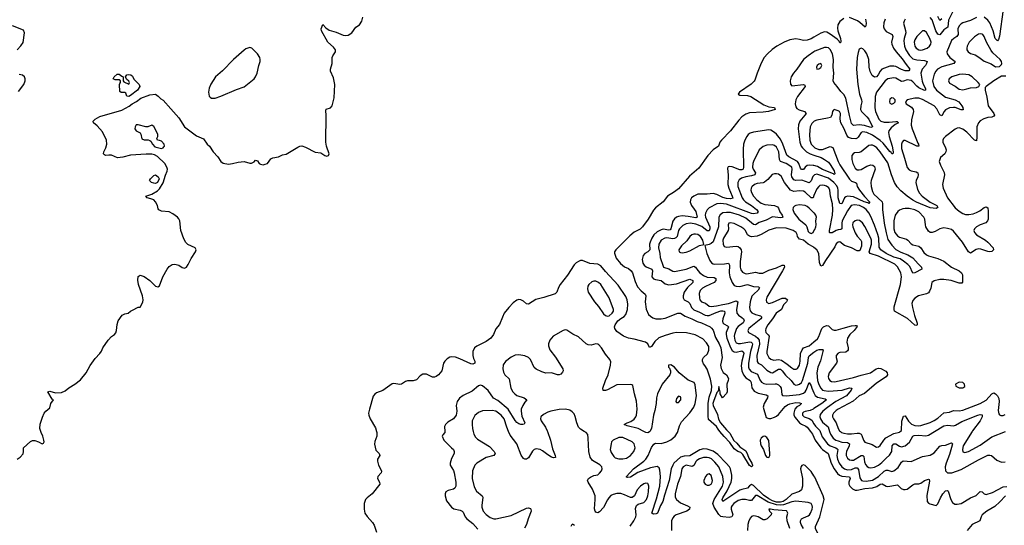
# Model space of a CAD drawing. Header units: inches. Extents: x 1603819 to 1745079, y 385938 to 533966.
# Tile 93 of 256: x 1621736 to 1631980, y 439022 to 444285. Entities that reach past the tile are written whole.
import ezdxf

# ---------------------------------------------------------------- set-up
doc = ezdxf.new("R2010")
doc.units = ezdxf.units.IN
doc.header["$MEASUREMENT"] = 0
for name, color, linetype in [('B6423', 7, 'Continuous'), ('B6424', 7, 'Continuous'), ('B6433', 7, 'Continuous'), ('B6434', 7, 'Continuous')]:
    doc.layers.add(name, color=color, linetype=linetype)

msp = doc.modelspace()

# ---------------------------------------------------------------- linework, layer by layer
at = {"layer": 'B6423', "color": 5}
for points, elevation in [([(1621710, 439712), (1621742, 439730), (1621773, 439767), (1621777, 439790), (1621775, 439830), (1621850, 439896), (1621870, 439906), (1621895, 439905), (1621933, 439893), (1621970, 439871), (1621982, 439878), (1621989, 439891), (1621986, 439910), (1621976, 439950), (1621958, 439990), (1621955, 440000)], 280), ([(1625450, 440000), (1625453, 439990), (1625453, 439950), (1625430, 439895), (1625426, 439866), (1625443, 439803), (1625475, 439770), (1625482, 439750), (1625458, 439710), (1625459, 439690), (1625470, 439650), (1625499, 439590), (1625499, 439581), (1625497, 439570), (1625463, 439530), (1625460, 439510), (1625479, 439470), (1625482, 439450), (1625404, 439350), (1625351, 439309), (1625335, 439290), (1625321, 439250), (1625320, 439190), (1625328, 439150), (1625350, 439113), (1625408, 439050), (1625424, 439024), (1625449, 438950)], 280), ([(1626158, 440000), (1626158, 439990), (1626137, 439963), (1626133, 439950), (1626149, 439909), (1626230, 439830), (1626248, 439810), (1626258, 439790), (1626256, 439770), (1626230, 439719), (1626213, 439670), (1626216, 439650), (1626250, 439593), (1626258, 439570), (1626272, 439470), (1626272, 439430), (1626263, 439410), (1626250, 439398), (1626195, 439385), (1626168, 439372), (1626161, 439350), (1626162, 439330), (1626178, 439278), (1626228, 439210), (1626253, 439193), (1626319, 439179), (1626339, 439170), (1626350, 439158), (1626371, 439111), (1626389, 439090), (1626450, 439043), (1626503, 438983)], 320), ([(1626454, 440000), (1626462, 439970), (1626480, 439940), (1626500, 439920), (1626624, 439843), (1626674, 439790), (1626682, 439770), (1626670, 439750), (1626590, 439727), (1626492, 439668), (1626470, 439647), (1626446, 439590), (1626442, 439510), (1626463, 439423), (1626490, 439379), (1626547, 439330), (1626554, 439314), (1626544, 439230), (1626544, 439210), (1626559, 439170), (1626590, 439135), (1626630, 439105), (1626670, 439091), (1626690, 439091), (1626850, 439125), (1627010, 439202), (1627030, 439205), (1627050, 439196), (1627055, 439190), (1627056, 439170), (1627025, 439090), (1627008, 439030), (1626989, 438991)], 340), ([(1627226, 440000), (1627258, 439910), (1627279, 439819), (1627308, 439750), (1627310, 439729), (1627290, 439726), (1627270, 439732), (1627230, 439755), (1627177, 439797), (1627150, 439811), (1627110, 439819), (1627090, 439812), (1627070, 439794), (1627030, 439726), (1627010, 439710), (1626990, 439711), (1626979, 439719), (1626952, 439752), (1626910, 439870), (1626839, 439959), (1626821, 440000)], 340), ([(1628086, 439014), (1628127, 439070), (1628145, 439110), (1628149, 439130), (1628144, 439196), (1628153, 439227), (1628170, 439243), (1628230, 439259), (1628256, 439290), (1628271, 439330), (1628278, 439370), (1628282, 439430), (1628275, 439450), (1628270, 439456), (1628250, 439460), (1628230, 439454), (1628194, 439430), (1628161, 439390), (1628132, 439328), (1628110, 439312), (1628090, 439312), (1628030, 439340), (1627990, 439354), (1627950, 439354), (1627910, 439344), (1627888, 439332), (1627866, 439310), (1627850, 439288), (1627811, 439209), (1627770, 439162), (1627750, 439151), (1627730, 439158), (1627722, 439170), (1627715, 439195), (1627724, 439290), (1627722, 439330), (1627697, 439397), (1627650, 439470), (1627645, 439490), (1627654, 439510), (1627676, 439524), (1627710, 439542), (1627751, 439549), (1627770, 439564), (1627789, 439590), (1627797, 439610), (1627793, 439630), (1627772, 439652), (1627696, 439696), (1627671, 439731), (1627657, 439790), (1627651, 439931), (1627646, 439966), (1627630, 439990), (1627610, 440000)], 340), ([(1630000, 439538), (1629970, 439582), (1629910, 439644), (1629890, 439652), (1629875, 439645), (1629866, 439634), (1629860, 439610), (1629880, 439510), (1629880, 439430), (1629870, 439390), (1629850, 439375), (1629770, 439346), (1629711, 439290), (1629679, 439270), (1629650, 439262), (1629610, 439264), (1629570, 439277), (1629530, 439297), (1629475, 439335), (1629370, 439436), (1629350, 439446), (1629330, 439435), (1629310, 439410), (1629250, 439396), (1629230, 439387), (1629050, 439270), (1629044, 439290), (1629050, 439310), (1629098, 439382), (1629137, 439470), (1629144, 439510), (1629145, 439545), (1629133, 439610), (1629122, 439630), (1629087, 439670), (1628998, 439758), (1628950, 439794), (1628890, 439816), (1628850, 439817), (1628811, 439809), (1628710, 439746), (1628650, 439743), (1628610, 439730), (1628543, 439670), (1628530, 439649), (1628515, 439610), (1628494, 439490), (1628444, 439336), (1628429, 439270), (1628402, 439230), (1628371, 439149), (1628357, 439143), (1628330, 439140), (1628312, 439150), (1628363, 439297), (1628397, 439430), (1628404, 439530), (1628397, 439597), (1628390, 439622), (1628370, 439635), (1628299, 439621), (1628168, 439572), (1628090, 439524), (1628060, 439520), (1628050, 439524), (1628048, 439530), (1628123, 439610), (1628230, 439689), (1628250, 439710), (1628275, 439750), (1628310, 439831), (1628334, 439866), (1628350, 439877), (1628410, 439875), (1628470, 439892), (1628510, 439911), (1628556, 439950), (1628581, 439990), (1628584, 440000)], 320), ([(1628292, 440000), (1628290, 439996), (1628270, 439986), (1628250, 439990), (1628230, 440000)], 320), ([(1629106, 440000), (1629123, 439983), (1629165, 439905), (1629198, 439878), (1629230, 439840), (1629290, 439796), (1629310, 439760), (1629323, 439723), (1629354, 439670), (1629360, 439650), (1629359, 439641), (1629350, 439632), (1629330, 439646), (1629259, 439759), (1629239, 439779), (1629207, 439790), (1629170, 439818), (1629125, 439885), (1629066, 439946), (1629022, 440000)], 280), ([(1629963, 440000), (1629986, 439970), (1630000, 439939)], 320), ([(1629890, 438990), (1629867, 439030), (1629860, 439050), (1629860, 439070), (1629871, 439090), (1629890, 439102), (1629939, 439121), (1629952, 439130), (1629965, 439150), (1629981, 439190), (1629983, 439210), (1629981, 439230), (1629971, 439251), (1629941, 439261), (1629810, 439273), (1629770, 439266), (1629684, 439236), (1629650, 439231), (1629610, 439234), (1629525, 439265), (1629410, 439334), (1629390, 439334), (1629350, 439280), (1629330, 439280), (1629288, 439292), (1629250, 439292), (1629210, 439279), (1629167, 439250), (1629149, 439230), (1629140, 439210), (1629139, 439190), (1629154, 439130), (1629146, 439110), (1629116, 439104), (1629050, 439109), (1629030, 439115), (1629010, 439134), (1628960, 439210), (1628946, 439250), (1628961, 439290), (1629048, 439430), (1629059, 439470), (1629053, 439530), (1629011, 439630), (1628970, 439681), (1628933, 439713), (1628910, 439724), (1628890, 439729), (1628850, 439729), (1628810, 439716), (1628782, 439698), (1628770, 439686), (1628752, 439648), (1628741, 439639), (1628730, 439635), (1628670, 439647), (1628638, 439630), (1628625, 439610), (1628611, 439530), (1628581, 439450), (1628555, 439350), (1628554, 439314), (1628569, 439290), (1628610, 439255), (1628685, 439225), (1628708, 439210), (1628705, 439190), (1628677, 439170), (1628566, 439130), (1628544, 439116), (1628530, 439101), (1628519, 439070), (1628519, 438970)], 340), ([(1629748, 438990), (1629721, 439070), (1629719, 439110), (1629727, 439150), (1629719, 439170), (1629713, 439173), (1629583, 439183), (1629548, 439192), (1629529, 439191), (1629537, 439170), (1629557, 439150), (1629556, 439130), (1629512, 439090), (1629490, 439080), (1629470, 439081), (1629419, 439110), (1629390, 439119), (1629370, 439120), (1629350, 439114), (1629338, 439102), (1629323, 439070), (1629313, 439030), (1629307, 438970)], 360), ([(1627510, 439021), (1627487, 439033), (1627476, 439024), (1627471, 439009)], 360)]:
    msp.add_lwpolyline(points, dxfattribs=dict(at, elevation=elevation))
for points, elevation in [([(1628010, 439938), (1627970, 439937), (1627910, 439910), (1627895, 439890), (1627889, 439871), (1627881, 439810), (1627890, 439782), (1627917, 439737), (1627930, 439725), (1627970, 439716), (1628010, 439716), (1628050, 439723), (1628090, 439748), (1628126, 439790), (1628138, 439830), (1628130, 439870), (1628110, 439890)], 340), ([(1629490, 439950), (1629470, 439947), (1629450, 439929), (1629441, 439910), (1629444, 439870), (1629451, 439850), (1629476, 439810), (1629496, 439750), (1629510, 439733), (1629530, 439728), (1629540, 439750), (1629542, 439770), (1629530, 439904), (1629510, 439938)], 320), ([(1628910, 439557), (1628890, 439552), (1628870, 439530), (1628854, 439490), (1628853, 439473), (1628869, 439449), (1628890, 439440), (1628910, 439440), (1628930, 439450), (1628941, 439470), (1628944, 439490), (1628930, 439540)], 360)]:
    msp.add_lwpolyline(points, close=True, dxfattribs=dict(at, elevation=elevation))
at = {"layer": 'B6424', "color": 5}
for points, elevation in [([(1621955, 440000), (1621947, 440030), (1621950, 440074), (1621973, 440147), (1621992, 440188), (1622009, 440211), (1622050, 440245), (1622059, 440290), (1622088, 440330), (1622074, 440334), (1622029, 440411), (1622050, 440420), (1622110, 440403), (1622170, 440404), (1622210, 440423), (1622247, 440453), (1622309, 440490), (1622370, 440535), (1622427, 440610), (1622470, 440686), (1622520, 440760), (1622569, 440810), (1622586, 440834), (1622602, 440870), (1622655, 440950), (1622692, 440988), (1622724, 441010), (1622735, 441025), (1622744, 441050), (1622749, 441111), (1622762, 441150), (1622802, 441210), (1622830, 441224), (1622866, 441230), (1622889, 441251), (1622910, 441262), (1622970, 441292), (1622990, 441294), (1623016, 441344), (1623019, 441370), (1623013, 441410), (1622972, 441530), (1622966, 441574), (1622970, 441612), (1622990, 441626), (1623031, 441611), (1623090, 441571), (1623150, 441513), (1623174, 441506), (1623190, 441516), (1623224, 441610), (1623270, 441690), (1623290, 441716), (1623323, 441737), (1623350, 441741), (1623390, 441731), (1623425, 441705), (1623450, 441699), (1623470, 441711), (1623490, 441737), (1623520, 441800), (1623565, 441870), (1623571, 441890), (1623562, 441910), (1623485, 441945), (1623466, 441966), (1623444, 442004), (1623413, 442090), (1623401, 442190), (1623392, 442212), (1623378, 442230), (1623330, 442265), (1623290, 442285), (1623212, 442292), (1623185, 442305), (1623176, 442316), (1623169, 442350), (1623150, 442389), (1623133, 442410), (1623102, 442422), (1623062, 442430), (1623049, 442450), (1623110, 442468), (1623170, 442504), (1623190, 442526), (1623230, 442587), (1623253, 442667), (1623272, 442710), (1623273, 442730), (1623267, 442750), (1623246, 442790), (1623170, 442860), (1623138, 442878), (1623110, 442885), (1623053, 442887), (1622890, 442875), (1622810, 442854), (1622753, 442847), (1622690, 442874), (1622664, 442876), (1622630, 442870), (1622617, 442877), (1622609, 442890), (1622613, 442910), (1622633, 442950), (1622641, 442990), (1622639, 443030), (1622597, 443117), (1622542, 443182), (1622505, 443210), (1622501, 443230), (1622521, 443250), (1622570, 443279), (1622798, 443342), (1622876, 443384), (1622905, 443410), (1622950, 443434), (1622997, 443470), (1623090, 443504), (1623150, 443511), (1623178, 443490), (1623203, 443463), (1623230, 443446), (1623310, 443357), (1623390, 443265), (1623451, 443171), (1623576, 443076), (1623650, 443044), (1623688, 442990), (1623710, 442970), (1623750, 442910), (1623799, 442859), (1623828, 442808), (1623853, 442793), (1623910, 442783), (1623950, 442788), (1624010, 442803), (1624070, 442810), (1624130, 442791), (1624147, 442793), (1624174, 442806), (1624190, 442824), (1624210, 442817), (1624226, 442790), (1624241, 442781), (1624270, 442776), (1624290, 442780), (1624313, 442790), (1624350, 442838), (1624370, 442847), (1624430, 442857), (1624470, 442877), (1624510, 442886), (1624630, 442958), (1624650, 442968), (1624670, 442971), (1624710, 442960), (1624810, 442908), (1624870, 442898), (1624911, 442870), (1624930, 442864), (1624948, 442872), (1624955, 442890), (1624927, 442967), (1624921, 443010), (1624926, 443290), (1624922, 443338), (1624926, 443354), (1624970, 443369), (1624988, 443390), (1625009, 443471), (1625016, 443610), (1625001, 443681), (1624971, 443750), (1624970, 443770), (1624986, 443830), (1624986, 443890), (1624994, 443910), (1625021, 443950), (1625020, 443970), (1625000, 444000), (1624942, 444050), (1624876, 444170), (1624873, 444190), (1624890, 444236), (1624922, 444202), (1624956, 444176), (1625030, 444154), (1625103, 444123), (1625130, 444119), (1625155, 444125), (1625190, 444150), (1625234, 444206), (1625270, 444233), (1625296, 444270), (1625305, 444310)], 280), ([(1621709, 443971), (1621748, 444012), (1621771, 444049), (1621786, 444150), (1621775, 444175), (1621660, 444220)], 320), ([(1630000, 444104), (1629970, 444087), (1629930, 444071), (1629890, 444069), (1629850, 444080), (1629810, 444085), (1629750, 444076), (1629689, 444051), (1629614, 444010), (1629565, 443975), (1629515, 443930), (1629483, 443890), (1629450, 443833), (1629409, 443730), (1629385, 443655), (1629376, 443644), (1629345, 443615), (1629224, 443530), (1629210, 443510), (1629230, 443501), (1629310, 443496), (1629344, 443484), (1629478, 443398), (1629530, 443379), (1629590, 443370), (1629596, 443350), (1629528, 443330), (1629470, 443321), (1629330, 443315), (1629290, 443302), (1629250, 443274), (1629219, 443241), (1629132, 443128), (1629037, 443030), (1629022, 443010), (1629005, 442970), (1628950, 442929), (1628897, 442870), (1628802, 442738), (1628704, 442656), (1628590, 442523), (1628550, 442493), (1628476, 442450), (1628430, 442390), (1628350, 442327), (1628330, 442303), (1628276, 442210), (1628216, 442130), (1628190, 442106), (1628128, 442072), (1628085, 442035), (1627937, 441890), (1627925, 441870), (1627925, 441855), (1627943, 441803), (1627986, 441746), (1628030, 441712), (1628070, 441697), (1628099, 441670), (1628112, 441650), (1628141, 441561), (1628165, 441505), (1628202, 441462), (1628244, 441430), (1628252, 441410), (1628244, 441350), (1628253, 441273), (1628278, 441218), (1628298, 441198), (1628323, 441183), (1628353, 441173), (1628410, 441170), (1628450, 441178), (1628582, 441230), (1628610, 441232), (1628661, 441201), (1628730, 441172), (1628783, 441143), (1628830, 441130), (1628919, 441090), (1628935, 441075), (1628950, 441055), (1628977, 440977), (1629014, 440910), (1629030, 440868), (1629043, 440770), (1629029, 440690), (1629035, 440655), (1629054, 440614), (1629090, 440588), (1629110, 440550), (1629108, 440530), (1629092, 440490), (1629097, 440410), (1629090, 440394), (1629048, 440350), (1629024, 440390), (1629024, 440410), (1629010, 440466), (1629003, 440417), (1628990, 440405), (1628953, 440310), (1628948, 440290), (1628952, 440270), (1628995, 440175), (1629008, 440128), (1629029, 440089), (1629090, 440016), (1629106, 440000)], 280), ([(1630000, 443949), (1629938, 443910), (1629891, 443870), (1629821, 443770), (1629788, 443730), (1629764, 443690), (1629751, 443650), (1629754, 443614), (1629770, 443596), (1629890, 443610), (1629904, 443604), (1629909, 443590), (1629830, 443486), (1629812, 443450), (1629805, 443410), (1629810, 443379), (1629822, 443362), (1629846, 443346), (1629903, 443330), (1629918, 443310), (1629906, 443290), (1629853, 443230), (1629838, 443190), (1629837, 443150), (1629854, 443010), (1629868, 442970), (1629881, 442950), (1629923, 442910), (1629961, 442890), (1630000, 442876)], 320), ([(1621723, 443537), (1621778, 443610), (1621794, 443650), (1621794, 443670), (1621787, 443690), (1621766, 443706), (1621730, 443715)], 320), ([(1630000, 443227), (1629976, 443204), (1629961, 443170), (1629953, 443090), (1629957, 443030), (1629972, 442990), (1630000, 442961)], 340), ([(1630000, 442766), (1629990, 442768), (1629950, 442771), (1629930, 442767), (1629909, 442751), (1629890, 442726), (1629870, 442725), (1629860, 442740), (1629843, 442790), (1629829, 442809), (1629739, 442859), (1629716, 442876), (1629676, 442990), (1629650, 443040), (1629610, 443093), (1629590, 443112), (1629550, 443135), (1629530, 443139), (1629370, 443115), (1629335, 443105), (1629315, 443090), (1629300, 443070), (1629280, 443030), (1629267, 442990), (1629264, 442936), (1629268, 442750), (1629262, 442730), (1629250, 442723), (1629230, 442723), (1629150, 442753), (1629124, 442756), (1629107, 442753), (1629100, 442740), (1629107, 442667), (1629103, 442570), (1629114, 442530), (1629150, 442450), (1629154, 442426), (1629130, 442419), (1629090, 442424), (1629050, 442436), (1628990, 442467), (1628950, 442477), (1628890, 442468), (1628790, 442468), (1628750, 442450), (1628727, 442430), (1628716, 442410), (1628713, 442387), (1628724, 442350), (1628754, 442314), (1628770, 442287), (1628786, 442230), (1628770, 442222), (1628690, 442238), (1628630, 442244), (1628590, 442238), (1628568, 442230), (1628550, 442214), (1628533, 442187), (1628512, 442108), (1628503, 442097), (1628490, 442093), (1628430, 442104), (1628410, 442098), (1628370, 442076), (1628335, 442045), (1628312, 442010), (1628294, 441970), (1628290, 441950), (1628291, 441889), (1628272, 441870), (1628239, 441850), (1628223, 441830), (1628211, 441790), (1628220, 441750), (1628233, 441730), (1628253, 441713), (1628313, 441690), (1628319, 441670), (1628314, 441610), (1628330, 441588), (1628350, 441580), (1628410, 441570), (1628450, 441536), (1628490, 441524), (1628570, 441536), (1628710, 441583), (1628739, 441570), (1628741, 441550), (1628683, 441497), (1628665, 441475), (1628649, 441450), (1628638, 441410), (1628640, 441390), (1628651, 441371), (1628690, 441348), (1628710, 441330), (1628727, 441290), (1628750, 441266), (1628810, 441242), (1628868, 441210), (1628890, 441205), (1628910, 441206), (1628981, 441239), (1629030, 441255), (1629050, 441256), (1629068, 441250), (1629072, 441230), (1629050, 441171), (1629048, 441148), (1629053, 441130), (1629061, 441121), (1629100, 441100), (1629109, 441090), (1629087, 441030), (1629085, 441010), (1629095, 440970), (1629130, 440873), (1629150, 440843), (1629170, 440828), (1629190, 440824), (1629250, 440837), (1629266, 440826), (1629269, 440809), (1629249, 440730), (1629244, 440684), (1629251, 440630), (1629268, 440588), (1629290, 440558), (1629336, 440530), (1629345, 440510), (1629352, 440452), (1629378, 440418), (1629418, 440398), (1629502, 440382), (1629520, 440370), (1629516, 440350), (1629481, 440290), (1629473, 440253), (1629504, 440144), (1629530, 440133), (1629550, 440134), (1629590, 440147), (1629610, 440158), (1629630, 440175), (1629701, 440259), (1629724, 440276), (1629750, 440288), (1629810, 440301), (1629850, 440298), (1629871, 440291), (1629848, 440270), (1629823, 440257), (1629800, 440230), (1629789, 440190), (1629791, 440170), (1629803, 440143), (1629850, 440090), (1629870, 440075), (1629915, 440055), (1629930, 440043), (1629963, 440000)], 320), ([(1630000, 442665), (1629988, 442652), (1629970, 442609), (1629950, 442587), (1629875, 442615), (1629810, 442610), (1629790, 442620), (1629770, 442650), (1629765, 442670), (1629772, 442730), (1629769, 442750), (1629710, 442788), (1629650, 442810), (1629642, 442830), (1629634, 442910), (1629610, 442958), (1629590, 442976), (1629570, 442983), (1629510, 442980), (1629470, 442966), (1629430, 442931), (1629371, 442810), (1629364, 442790), (1629361, 442750), (1629367, 442730), (1629390, 442690), (1629383, 442670), (1629350, 442659), (1629290, 442650), (1629245, 442635), (1629222, 442618), (1629208, 442590), (1629209, 442550), (1629252, 442430), (1629265, 442410), (1629287, 442390), (1629351, 442351), (1629401, 442310), (1629419, 442290), (1629410, 442270), (1629370, 442264), (1629350, 442268), (1629090, 442366), (1629027, 442373), (1628990, 442370), (1628910, 442328), (1628890, 442307), (1628871, 442270), (1628868, 442250), (1628872, 442230), (1628916, 442130), (1628918, 442110), (1628910, 442088), (1628890, 442089), (1628832, 442132), (1628770, 442157), (1628714, 442166), (1628670, 442161), (1628636, 442144), (1628602, 442110), (1628590, 442090), (1628575, 442030), (1628564, 442016), (1628550, 442008), (1628530, 442005), (1628470, 442016), (1628448, 442012), (1628410, 441990), (1628385, 441950), (1628381, 441910), (1628396, 441850), (1628399, 441810), (1628430, 441718), (1628436, 441710), (1628490, 441691), (1628530, 441666), (1628550, 441663), (1628670, 441689), (1628750, 441719), (1628768, 441708), (1628790, 441674), (1628811, 441651), (1628850, 441621), (1628890, 441606), (1628961, 441601), (1628978, 441590), (1628980, 441570), (1628961, 441550), (1628870, 441507), (1628841, 441490), (1628815, 441465), (1628805, 441435), (1628809, 441391), (1628814, 441370), (1628829, 441349), (1628870, 441333), (1628910, 441302), (1628930, 441299), (1628986, 441306), (1629050, 441322), (1629110, 441331), (1629190, 441359), (1629208, 441350), (1629195, 441270), (1629197, 441230), (1629214, 441210), (1629250, 441187), (1629267, 441170), (1629274, 441150), (1629262, 441130), (1629210, 441093), (1629193, 441070), (1629172, 441010), (1629170, 440990), (1629175, 440950), (1629190, 440923), (1629210, 440914), (1629235, 440915), (1629330, 440932), (1629348, 440928), (1629357, 440917), (1629361, 440910), (1629358, 440890), (1629339, 440830), (1629318, 440710), (1629319, 440670), (1629327, 440647), (1629345, 440625), (1629414, 440594), (1629437, 440537), (1629454, 440514), (1629479, 440499), (1629510, 440490), (1629595, 440495), (1629610, 440494), (1629630, 440484), (1629647, 440467), (1629658, 440450), (1629664, 440384), (1629674, 440374), (1629710, 440370), (1629850, 440385), (1629890, 440397), (1629908, 440412), (1629920, 440430), (1629950, 440510), (1629970, 440475), (1629977, 440450), (1630000, 440401)], 340), ([(1630000, 442455), (1629990, 442432), (1629970, 442430), (1629910, 442489), (1629890, 442499), (1629850, 442503), (1629790, 442496), (1629756, 442510), (1629694, 442590), (1629658, 442658), (1629630, 442678), (1629610, 442682), (1629590, 442682), (1629566, 442674), (1629519, 442621), (1629486, 442594), (1629470, 442587), (1629410, 442581), (1629381, 442570), (1629354, 442546), (1629346, 442530), (1629344, 442510), (1629350, 442485), (1629370, 442449), (1629406, 442410), (1629450, 442374), (1629490, 442360), (1629590, 442350), (1629619, 442339), (1629630, 442323), (1629644, 442284), (1629669, 442250), (1629677, 442230), (1629670, 442225), (1629650, 442223), (1629570, 442232), (1629502, 442198), (1629430, 442173), (1629390, 442151), (1629370, 442154), (1629290, 442220), (1629226, 442250), (1629130, 442278), (1629090, 442280), (1629050, 442274), (1629025, 442255), (1629011, 442230), (1629005, 442130), (1628950, 441974), (1628930, 441954), (1628910, 441945), (1628866, 441934), (1628884, 441850), (1628917, 441777), (1628933, 441753), (1628950, 441743), (1628970, 441740), (1629070, 441744), (1629112, 441750), (1629122, 441730), (1629119, 441650), (1629124, 441610), (1629148, 441548), (1629170, 441520), (1629191, 441511), (1629227, 441507), (1629310, 441529), (1629370, 441509), (1629423, 441503), (1629434, 441494), (1629421, 441470), (1629373, 441430), (1629354, 441406), (1629335, 441350), (1629328, 441290), (1629336, 441256), (1629355, 441235), (1629390, 441218), (1629443, 441203), (1629457, 441190), (1629446, 441170), (1629343, 441090), (1629323, 441070), (1629312, 441050), (1629318, 441030), (1629390, 440992), (1629417, 440970), (1629430, 440950), (1629432, 440908), (1629407, 440790), (1629409, 440729), (1629418, 440710), (1629453, 440693), (1629510, 440637), (1629550, 440612), (1629570, 440611), (1629630, 440649), (1629650, 440646), (1629670, 440630), (1629705, 440585), (1629762, 440530), (1629790, 440490), (1629810, 440482), (1629830, 440484), (1629850, 440492), (1629870, 440510), (1629879, 440530), (1629935, 440710), (1629942, 440770), (1629950, 440787), (1630000, 440823)], 360), ([(1630000, 442276), (1629950, 442324), (1629930, 442341), (1629910, 442350), (1629850, 442357), (1629810, 442352), (1629796, 442344), (1629784, 442330), (1629780, 442310), (1629794, 442270), (1629842, 442210), (1629915, 442150), (1629926, 442130), (1629941, 442081), (1629949, 442069), (1629970, 442060), (1629990, 442070), (1630000, 442087)], 380), ([(1630000, 441915), (1629990, 441922), (1629939, 441950), (1629892, 441992), (1629850, 442002), (1629830, 442029), (1629826, 442050), (1629813, 442070), (1629782, 442090), (1629710, 442114), (1629610, 442117), (1629530, 442093), (1629450, 442048), (1629410, 442031), (1629350, 442026), (1629330, 442032), (1629310, 442046), (1629286, 442090), (1629270, 442109), (1629240, 442130), (1629170, 442163), (1629130, 442170), (1629113, 442167), (1629106, 442150), (1629109, 442110), (1629106, 442090), (1629057, 442010), (1629050, 441990), (1629054, 441950), (1629066, 441926), (1629090, 441917), (1629190, 441929), (1629210, 441925), (1629230, 441910), (1629242, 441890), (1629247, 441870), (1629231, 441770), (1629231, 441711), (1629240, 441680), (1629258, 441658), (1629284, 441644), (1629301, 441641), (1629390, 441658), (1629430, 441647), (1629467, 441647), (1629530, 441677), (1629610, 441701), (1629670, 441731), (1629691, 441730), (1629692, 441710), (1629674, 441670), (1629510, 441397), (1629501, 441370), (1629505, 441345), (1629530, 441332), (1629570, 441341), (1629643, 441377), (1629670, 441385), (1629705, 441385), (1629723, 441370), (1629713, 441350), (1629684, 441316), (1629661, 441270), (1629608, 441230), (1629569, 441171), (1629521, 441110), (1629500, 441070), (1629495, 441050), (1629500, 441030), (1629525, 441005), (1629534, 440990), (1629510, 440830), (1629511, 440810), (1629529, 440770), (1629550, 440751), (1629581, 440741), (1629630, 440747), (1629662, 440742), (1629721, 440701), (1629770, 440660), (1629790, 440649), (1629813, 440647), (1629830, 440656), (1629849, 440691), (1629856, 440730), (1629861, 440810), (1629876, 440850), (1629892, 440868), (1629950, 440891), (1630000, 440933)], 380), ([(1629022, 440000), (1629003, 440023), (1628986, 440050), (1628903, 440123), (1628898, 440158), (1628898, 440290), (1628910, 440355), (1628935, 440425), (1628936, 440470), (1628923, 440543), (1628887, 440647), (1628866, 440685), (1628850, 440703), (1628840, 440730), (1628840, 440750), (1628850, 440769), (1628892, 440808), (1628907, 440847), (1628905, 440885), (1628883, 440923), (1628843, 440963), (1628765, 441005), (1628675, 441025), (1628570, 441030), (1628530, 441023), (1628450, 440999), (1628387, 440973), (1628344, 440936), (1628310, 440885), (1628290, 440872), (1628271, 440910), (1628248, 440928), (1628130, 440961), (1628070, 440970), (1628019, 440990), (1627950, 441039), (1627927, 441070), (1627924, 441090), (1627930, 441110), (1627960, 441150), (1627990, 441176), (1628025, 441195), (1628043, 441217), (1628059, 441270), (1628062, 441323), (1628058, 441370), (1628044, 441404), (1627963, 441523), (1627830, 441663), (1627782, 441722), (1627750, 441740), (1627669, 441749), (1627590, 441780), (1627570, 441779), (1627550, 441770), (1627526, 441754), (1627506, 441734), (1627434, 441626), (1627358, 441530), (1627341, 441499), (1627324, 441450), (1627308, 441432), (1627190, 441395), (1627106, 441374), (1627030, 441324), (1627010, 441327), (1626977, 441357), (1626950, 441371), (1626930, 441372), (1626910, 441366), (1626870, 441338), (1626825, 441290), (1626778, 441230), (1626758, 441190), (1626729, 441111), (1626690, 441067), (1626664, 441010), (1626639, 440970), (1626590, 440934), (1626492, 440888), (1626468, 440870), (1626452, 440830), (1626450, 440790), (1626457, 440757), (1626470, 440730), (1626470, 440710), (1626450, 440701), (1626430, 440704), (1626316, 440756), (1626270, 440772), (1626230, 440776), (1626210, 440771), (1626185, 440755), (1626158, 440730), (1626147, 440710), (1626128, 440630), (1626093, 440590), (1626068, 440572), (1626050, 440565), (1626030, 440565), (1625970, 440595), (1625930, 440595), (1625903, 440577), (1625865, 440535), (1625830, 440526), (1625770, 440527), (1625750, 440518), (1625710, 440490), (1625690, 440488), (1625630, 440499), (1625610, 440495), (1625513, 440427), (1625450, 440402), (1625431, 440389), (1625415, 440365), (1625374, 440230), (1625366, 440190), (1625367, 440170), (1625383, 440130), (1625438, 440038), (1625450, 440000)], 280), ([(1628230, 440000), (1628172, 440030), (1628058, 440058), (1628024, 440070), (1628057, 440090), (1628096, 440104), (1628130, 440127), (1628146, 440150), (1628152, 440170), (1628160, 440230), (1628154, 440314), (1628132, 440390), (1628116, 440476), (1628105, 440485), (1628088, 440488), (1627950, 440486), (1627850, 440432), (1627830, 440424), (1627807, 440427), (1627803, 440450), (1627831, 440530), (1627860, 440590), (1627884, 440690), (1627885, 440725), (1627875, 440750), (1627830, 440804), (1627790, 440871), (1627761, 440901), (1627750, 440908), (1627730, 440911), (1627683, 440897), (1627650, 440900), (1627630, 440912), (1627550, 440983), (1627490, 441012), (1627430, 441053), (1627410, 441056), (1627390, 441051), (1627286, 440990), (1627253, 440950), (1627238, 440910), (1627239, 440890), (1627251, 440850), (1627311, 440771), (1627386, 440650), (1627389, 440630), (1627384, 440616), (1627365, 440595), (1627350, 440588), (1627330, 440590), (1627270, 440608), (1627210, 440606), (1627170, 440620), (1627110, 440648), (1627090, 440665), (1627050, 440750), (1627030, 440768), (1626990, 440785), (1626930, 440798), (1626890, 440793), (1626850, 440773), (1626790, 440726), (1626766, 440694), (1626762, 440650), (1626770, 440616), (1626784, 440590), (1626827, 440547), (1626845, 440450), (1626867, 440410), (1626886, 440390), (1626910, 440374), (1626985, 440350), (1627013, 440330), (1626990, 440303), (1626971, 440269), (1626955, 440230), (1626953, 440210), (1626959, 440159), (1626990, 440090), (1626986, 440075), (1626970, 440070), (1626950, 440072), (1626930, 440079), (1626910, 440092), (1626890, 440114), (1626818, 440230), (1626710, 440322), (1626665, 440345), (1626610, 440424), (1626550, 440475), (1626530, 440480), (1626510, 440474), (1626443, 440417), (1626350, 440375), (1626313, 440347), (1626286, 440310), (1626276, 440270), (1626285, 440210), (1626278, 440170), (1626250, 440131), (1626190, 440096), (1626165, 440070), (1626156, 440050), (1626158, 440000)], 320), ([(1628584, 440000), (1628602, 440058), (1628622, 440098), (1628710, 440193), (1628750, 440252), (1628763, 440290), (1628779, 440370), (1628763, 440483), (1628754, 440510), (1628690, 440532), (1628598, 440610), (1628550, 440669), (1628510, 440692), (1628486, 440690), (1628487, 440670), (1628497, 440657), (1628506, 440630), (1628506, 440610), (1628500, 440590), (1628420, 440490), (1628372, 440390), (1628362, 440350), (1628357, 440290), (1628344, 440217), (1628330, 440170), (1628311, 440029), (1628292, 440000)], 320), ([(1626821, 440000), (1626803, 440043), (1626777, 440130), (1626746, 440170), (1626690, 440209), (1626650, 440218), (1626550, 440215), (1626510, 440198), (1626470, 440164), (1626445, 440110), (1626442, 440070), (1626446, 440030), (1626454, 440000)], 340), ([(1627610, 440000), (1627570, 440022), (1627550, 440045), (1627532, 440090), (1627516, 440156), (1627504, 440184), (1627485, 440205), (1627460, 440220), (1627413, 440233), (1627350, 440228), (1627261, 440210), (1627230, 440199), (1627185, 440175), (1627159, 440150), (1627154, 440130), (1627160, 440110), (1627205, 440045), (1627225, 440005), (1627226, 440000)], 340), ([(1630000, 440237), (1629990, 440231), (1629962, 440218), (1629910, 440208), (1629890, 440199), (1629879, 440190), (1629879, 440170), (1629897, 440150), (1629950, 440134), (1629976, 440116), (1630000, 440080)], 340)]:
    msp.add_lwpolyline(points, dxfattribs=dict(at, elevation=elevation))
for points, elevation in [([(1624130, 443994), (1624090, 443982), (1624070, 443968), (1623961, 443870), (1623847, 443753), (1623772, 443690), (1623725, 443615), (1623708, 443572), (1623701, 443530), (1623708, 443490), (1623718, 443478), (1623730, 443469), (1623770, 443469), (1623830, 443489), (1623990, 443560), (1624070, 443587), (1624175, 443670), (1624190, 443690), (1624205, 443730), (1624223, 443810), (1624237, 443850), (1624238, 443870), (1624233, 443893), (1624211, 443931), (1624170, 443973), (1624150, 443988)], 320), ([(1622870, 443614), (1622878, 443630), (1622870, 443646), (1622847, 443667), (1622838, 443690), (1622850, 443711), (1622870, 443715), (1622892, 443710), (1622910, 443698), (1622925, 443665), (1622978, 443610), (1622986, 443590), (1622963, 443550), (1622890, 443496), (1622870, 443487), (1622849, 443490), (1622839, 443519), (1622830, 443528), (1622790, 443529), (1622778, 443538), (1622775, 443610), (1622778, 443622), (1622786, 443630), (1622786, 443650), (1622770, 443658), (1622730, 443658), (1622709, 443670), (1622718, 443690), (1622750, 443718), (1622770, 443718), (1622797, 443697), (1622814, 443690), (1622814, 443650), (1622818, 443638)], 280), ([(1622970, 443192), (1622949, 443191), (1622936, 443170), (1622935, 443150), (1622949, 443129), (1622988, 443108), (1622995, 443095), (1623005, 443045), (1623030, 443033), (1623073, 443033), (1623089, 443029), (1623100, 443020), (1623118, 442990), (1623143, 442963), (1623210, 442946), (1623227, 442953), (1623237, 442963), (1623241, 442970), (1623239, 442990), (1623210, 443020), (1623190, 443028), (1623169, 443030), (1623164, 443050), (1623172, 443068), (1623172, 443090), (1623157, 443130), (1623130, 443175), (1623110, 443187), (1623070, 443170), (1623050, 443170)], 280), ([(1623150, 442581), (1623130, 442583), (1623108, 442590), (1623088, 442610), (1623098, 442630), (1623130, 442662), (1623150, 442671), (1623178, 442650), (1623187, 442630), (1623170, 442590)], 280), ([(1628750, 442053), (1628730, 442046), (1628710, 442030), (1628676, 441984), (1628623, 441930), (1628594, 441890), (1628599, 441870), (1628610, 441862), (1628630, 441858), (1628670, 441865), (1628710, 441879), (1628810, 441935), (1628854, 441946), (1628845, 441990), (1628819, 442030), (1628790, 442048), (1628767, 442053)], 360), ([(1627710, 441564), (1627690, 441558), (1627658, 441530), (1627648, 441510), (1627644, 441484), (1627650, 441450), (1627715, 441350), (1627759, 441299), (1627810, 441222), (1627830, 441205), (1627850, 441200), (1627870, 441204), (1627901, 441230), (1627913, 441250), (1627914, 441270), (1627868, 441390), (1627784, 441530), (1627759, 441550), (1627730, 441563)], 320), ([(1628590, 440366), (1628570, 440341), (1628562, 440310), (1628570, 440299), (1628590, 440302), (1628613, 440330), (1628616, 440350), (1628610, 440359)], 340)]:
    msp.add_lwpolyline(points, close=True, dxfattribs=dict(at, elevation=elevation))
at = {"layer": 'B6433', "color": 5}
for points, elevation in [([(1630064, 440000), (1630084, 439944), (1630141, 439870), (1630169, 439849), (1630229, 439830), (1630240, 439820), (1630248, 439810), (1630238, 439750), (1630243, 439710), (1630261, 439670), (1630290, 439632), (1630317, 439610), (1630350, 439601), (1630390, 439605), (1630430, 439619), (1630450, 439621), (1630464, 439604), (1630478, 439518), (1630495, 439490), (1630510, 439484), (1630542, 439482), (1630610, 439494), (1630670, 439532), (1630730, 439586), (1630750, 439595), (1630770, 439595), (1630810, 439582), (1630830, 439589), (1630875, 439625), (1630910, 439680), (1630928, 439692), (1631010, 439687), (1631130, 439737), (1631210, 439754), (1631250, 439778), (1631310, 439845), (1631330, 439853), (1631370, 439856), (1631430, 439881), (1631440, 439870), (1631432, 439832), (1631410, 439760), (1631374, 439670), (1631364, 439630), (1631368, 439588), (1631389, 439569), (1631433, 439570), (1631530, 439603), (1631710, 439703), (1631810, 439752), (1631830, 439754), (1631848, 439748), (1631901, 439701), (1631950, 439679), (1631990, 439682)], 340), ([(1630162, 440000), (1630172, 439970), (1630198, 439930), (1630226, 439910), (1630250, 439900), (1630290, 439889), (1630350, 439883), (1630369, 439870), (1630365, 439850), (1630338, 439790), (1630334, 439770), (1630336, 439750), (1630350, 439720), (1630370, 439704), (1630390, 439700), (1630410, 439702), (1630490, 439748), (1630510, 439750), (1630517, 439737), (1630524, 439684), (1630535, 439655), (1630553, 439633), (1630570, 439623), (1630590, 439620), (1630630, 439627), (1630670, 439647), (1630705, 439675), (1630750, 439722), (1630787, 439753), (1630810, 439790), (1630814, 439850), (1630830, 439872), (1630850, 439870), (1630890, 439846), (1630910, 439841), (1630950, 439848), (1630993, 439887), (1631030, 439949), (1631044, 439956), (1631090, 439961), (1631165, 439955), (1631190, 439961), (1631254, 440000)], 360), ([(1630275, 440000), (1630286, 439990), (1630310, 439980), (1630350, 439974), (1630390, 439974), (1630450, 439983), (1630470, 439981), (1630490, 439970), (1630498, 439958), (1630514, 439910), (1630529, 439889), (1630605, 439865), (1630650, 439835), (1630670, 439839), (1630690, 439854), (1630726, 439910), (1630748, 439932), (1630830, 439978), (1630890, 439993), (1630898, 440000)], 380), ([(1631646, 440000), (1631553, 439850), (1631544, 439810), (1631550, 439788), (1631570, 439779), (1631609, 439789), (1631730, 439858), (1631850, 439943), (1631993, 440000)], 360), ([(1630000, 439939), (1630013, 439910), (1630072, 439830), (1630090, 439810), (1630149, 439770), (1630179, 439670), (1630210, 439611), (1630243, 439563), (1630265, 439545), (1630290, 439534), (1630368, 439528), (1630375, 439510), (1630364, 439470), (1630364, 439450), (1630372, 439430), (1630402, 439402), (1630429, 439389), (1630450, 439387), (1630530, 439405), (1630610, 439411), (1630654, 439426), (1630690, 439449), (1630710, 439454), (1630750, 439430), (1630770, 439425), (1630870, 439444), (1630906, 439406), (1630930, 439395), (1630950, 439394), (1630970, 439398), (1631030, 439445), (1631050, 439453), (1631090, 439454), (1631110, 439461), (1631150, 439490), (1631190, 439503), (1631198, 439498), (1631201, 439481), (1631173, 439333), (1631179, 439270), (1631190, 439253), (1631206, 439246), (1631270, 439228), (1631290, 439245), (1631318, 439310), (1631341, 439350), (1631370, 439381), (1631390, 439384), (1631397, 439377), (1631424, 439290), (1631440, 439260), (1631464, 439244), (1631490, 439241), (1631530, 439251), (1631630, 439310), (1631689, 439331), (1631730, 439375), (1631750, 439370), (1631770, 439350), (1631790, 439342), (1631856, 439364), (1631970, 439423), (1632006, 439426)], 320), ([(1630000, 438672), (1630013, 438690), (1630027, 438730), (1630064, 438776), (1630077, 438810), (1630079, 438830), (1630072, 438870), (1630017, 438990), (1630016, 439010), (1630061, 439110), (1630105, 439290), (1630097, 439330), (1630010, 439523), (1630000, 439538)], 320), ([(1631993, 439330), (1631934, 439266), (1631881, 439219), (1631800, 439170), (1631750, 439130), (1631739, 439110), (1631726, 439070), (1631645, 439030), (1631595, 438970)], 320)]:
    msp.add_lwpolyline(points, dxfattribs=dict(at, elevation=elevation))
at = {"layer": 'B6434', "color": 5}
for points, elevation in [([(1631690, 444308), (1631630, 444275), (1631547, 444253), (1631530, 444243), (1631510, 444221), (1631498, 444190), (1631499, 444130), (1631486, 444110), (1631454, 444090), (1631432, 444068), (1631382, 443950), (1631386, 443930), (1631415, 443890), (1631469, 443850), (1631456, 443830), (1631330, 443793), (1631285, 443770), (1631267, 443750), (1631250, 443718), (1631233, 443650), (1631247, 443590), (1631276, 443550), (1631370, 443480), (1631470, 443450), (1631507, 443430), (1631537, 443390), (1631548, 443370), (1631553, 443347), (1631530, 443348), (1631470, 443370), (1631450, 443372), (1631410, 443367), (1631370, 443348), (1631355, 443330), (1631330, 443284), (1631310, 443296), (1631278, 443358), (1631250, 443388), (1631130, 443455), (1631090, 443467), (1631050, 443468), (1630971, 443450), (1630951, 443430), (1630959, 443410), (1631014, 443374), (1631033, 443350), (1631035, 443330), (1631016, 443244), (1631011, 443189), (1631020, 443150), (1631079, 442999), (1631086, 442990), (1631090, 442970), (1631069, 442970), (1630950, 443028), (1630930, 443026), (1630916, 443010), (1630909, 442990), (1630910, 442943), (1630943, 442843), (1630961, 442770), (1630970, 442746), (1630990, 442722), (1631010, 442713), (1631062, 442702), (1631080, 442690), (1631084, 442670), (1631080, 442650), (1631064, 442610), (1631061, 442590), (1631078, 442518), (1631098, 442478), (1631126, 442450), (1631210, 442387), (1631279, 442350), (1631290, 442329), (1631270, 442320), (1631210, 442326), (1631066, 442386), (1631027, 442407), (1630969, 442449), (1630904, 442504), (1630867, 442547), (1630838, 442590), (1630807, 442670), (1630770, 442794), (1630690, 442911), (1630655, 442950), (1630630, 442969), (1630610, 442978), (1630590, 442980), (1630570, 442975), (1630490, 442911), (1630470, 442904), (1630422, 442898), (1630407, 442890), (1630394, 442870), (1630393, 442830), (1630404, 442790), (1630430, 442738), (1630450, 442722), (1630470, 442721), (1630490, 442727), (1630550, 442761), (1630590, 442775), (1630612, 442772), (1630630, 442758), (1630636, 442730), (1630595, 442610), (1630591, 442590), (1630595, 442550), (1630610, 442497), (1630624, 442470), (1630708, 442388), (1630714, 442370), (1630712, 442310), (1630731, 442169), (1630750, 442065), (1630770, 441999), (1630810, 441938), (1630850, 441894), (1630904, 441864), (1630976, 441836), (1631030, 441807), (1631083, 441743), (1631118, 441710), (1631122, 441690), (1631050, 441650), (1631030, 441647), (1630996, 441716), (1630977, 441737), (1630933, 441773), (1630896, 441796), (1630830, 441813), (1630750, 441851), (1630696, 441890), (1630679, 441919), (1630674, 442010), (1630663, 442050), (1630630, 442147), (1630590, 442236), (1630570, 442275), (1630544, 442310), (1630516, 442330), (1630473, 442350), (1630421, 442359), (1630388, 442352), (1630350, 442296), (1630293, 442190), (1630289, 442169), (1630290, 442110), (1630279, 442101), (1630250, 442098), (1630230, 442090), (1630190, 442065), (1630165, 442065), (1630161, 442070), (1630160, 442090), (1630193, 442250), (1630197, 442310), (1630191, 442370), (1630171, 442450), (1630166, 442510), (1630154, 442534), (1630130, 442553), (1630110, 442561), (1630090, 442564), (1630062, 442558), (1630050, 442550), (1630030, 442524), (1630000, 442455)], 360), ([(1630310, 444296), (1630270, 444266), (1630247, 444230), (1630243, 444197), (1630248, 444170), (1630276, 444090), (1630279, 444061), (1630276, 444044), (1630270, 444043), (1630261, 444061), (1630241, 444081), (1630170, 444136), (1630134, 444154), (1630110, 444158), (1630070, 444146), (1630000, 444104)], 280), ([(1630537, 444290), (1630544, 444250), (1630539, 444221), (1630531, 444209), (1630477, 444257), (1630453, 444273), (1630370, 444308)], 280), ([(1631443, 444370), (1631399, 444281), (1631391, 444209), (1631350, 444181), (1631310, 444127), (1631290, 444136), (1631269, 444169), (1631230, 444283), (1631210, 444308)], 340), ([(1631330, 444294), (1631310, 444277), (1631290, 444319)], 320), ([(1631968, 444392), (1631930, 444112), (1631921, 444079), (1631910, 444065), (1631886, 444090), (1631864, 444170), (1631830, 444253), (1631810, 444280), (1631770, 444311)], 360), ([(1630949, 444290), (1630937, 444270), (1630933, 444250), (1630953, 444173), (1630954, 444150), (1630937, 444090), (1630935, 444065), (1630942, 444010), (1630956, 443970), (1630993, 443913), (1631030, 443879), (1631070, 443866), (1631150, 443859), (1631176, 443850), (1631171, 443830), (1631159, 443810), (1631126, 443770), (1631113, 443730), (1631125, 443645), (1631135, 443615), (1631159, 443570), (1631159, 443550), (1631150, 443548), (1631090, 443577), (1631070, 443592), (1631030, 443639), (1631010, 443651), (1630970, 443658), (1630930, 443644), (1630910, 443643), (1630850, 443677), (1630830, 443681), (1630770, 443668), (1630739, 443650), (1630649, 443530), (1630635, 443485), (1630633, 443367), (1630640, 443330), (1630674, 443250), (1630695, 443230), (1630730, 443218), (1630783, 443217), (1630850, 443227), (1630864, 443224), (1630879, 443210), (1630846, 443194), (1630802, 443158), (1630780, 443130), (1630776, 443110), (1630782, 443070), (1630813, 442970), (1630823, 442910), (1630823, 442897), (1630819, 442890), (1630810, 442888), (1630803, 442903), (1630790, 442912), (1630720, 443000), (1630690, 443028), (1630610, 443083), (1630550, 443111), (1630510, 443117), (1630490, 443110), (1630458, 443062), (1630448, 443052), (1630434, 443046), (1630390, 443048), (1630360, 443060), (1630342, 443082), (1630310, 443155), (1630278, 443210), (1630271, 443250), (1630275, 443310), (1630267, 443330), (1630250, 443338), (1630210, 443349), (1630199, 443341), (1630191, 443329), (1630186, 443290), (1630171, 443268), (1630141, 443259), (1630030, 443241), (1630003, 443230), (1630000, 443227)], 340), ([(1630741, 444290), (1630728, 444252), (1630725, 444210), (1630730, 444190), (1630750, 444163), (1630813, 444130), (1630819, 444110), (1630808, 444050), (1630811, 444030), (1630828, 443990), (1630855, 443950), (1630919, 443879), (1630958, 443818), (1630997, 443770), (1630987, 443753), (1630950, 443753), (1630910, 443765), (1630850, 443797), (1630830, 443803), (1630790, 443801), (1630707, 443770), (1630690, 443750), (1630669, 443710), (1630650, 443692), (1630630, 443688), (1630605, 443705), (1630586, 443746), (1630575, 443790), (1630569, 443870), (1630550, 443930), (1630530, 443961), (1630510, 443982), (1630490, 443990), (1630470, 443977), (1630458, 443942), (1630448, 443890), (1630443, 443770), (1630455, 443610), (1630474, 443510), (1630495, 443450), (1630497, 443430), (1630486, 443390), (1630485, 443350), (1630493, 443330), (1630550, 443275), (1630569, 443250), (1630610, 443170), (1630590, 443164), (1630525, 443185), (1630470, 443192), (1630410, 443183), (1630390, 443205), (1630368, 443288), (1630333, 443470), (1630310, 443507), (1630279, 443539), (1630242, 443590), (1630205, 443630), (1630200, 443650), (1630208, 443730), (1630198, 443790), (1630204, 443870), (1630192, 443930), (1630170, 443974), (1630150, 443991), (1630130, 443996), (1630110, 443995), (1630010, 443956), (1630000, 443949)], 320), ([(1631996, 443696), (1631970, 443699), (1631950, 443696), (1631870, 443648), (1631791, 443590), (1631782, 443578), (1631780, 443550), (1631799, 443479), (1631812, 443390), (1631871, 443310), (1631879, 443290), (1631870, 443280), (1631850, 443271), (1631810, 443267), (1631766, 443254), (1631730, 443231), (1631711, 443210), (1631696, 443170), (1631696, 443064), (1631690, 443024), (1631670, 443030), (1631590, 443115), (1631550, 443146), (1631510, 443160), (1631490, 443156), (1631470, 443145), (1631368, 443070), (1631348, 443050), (1631339, 443030), (1631342, 443010), (1631370, 442950), (1631375, 442930), (1631371, 442910), (1631361, 442890), (1631317, 442850), (1631303, 442810), (1631315, 442770), (1631354, 442694), (1631359, 442670), (1631337, 442570), (1631344, 442530), (1631388, 442430), (1631470, 442327), (1631510, 442292), (1631548, 442268), (1631578, 442258), (1631610, 442256), (1631655, 442265), (1631690, 442277), (1631724, 442296), (1631770, 442330), (1631790, 442339), (1631808, 442328), (1631813, 442293), (1631813, 442210), (1631806, 442190), (1631788, 442170), (1631730, 442150), (1631690, 442130), (1631669, 442110), (1631663, 442090), (1631669, 442070), (1631690, 442047), (1631786, 441990), (1631810, 441970), (1631865, 441910), (1631867, 441890), (1631850, 441873), (1631830, 441870), (1631808, 441872), (1631736, 441896), (1631710, 441899), (1631688, 441892), (1631630, 441856), (1631609, 441869), (1631546, 441970), (1631450, 442084), (1631430, 442100), (1631390, 442113), (1631350, 442117), (1631310, 442107), (1631261, 442079), (1631231, 442070), (1631210, 442071), (1631190, 442083), (1631165, 442130), (1631159, 442150), (1631154, 442210), (1631143, 442230), (1631090, 442286), (1631050, 442306), (1630990, 442321), (1630950, 442321), (1630924, 442316), (1630890, 442303), (1630873, 442290), (1630846, 442250), (1630832, 442190), (1630830, 442110), (1630840, 442070), (1630870, 442034), (1630890, 442022), (1630961, 442001), (1630976, 441990), (1631012, 441952), (1631030, 441941), (1631090, 441929), (1631110, 441910), (1631143, 441863), (1631170, 441838), (1631190, 441828), (1631290, 441801), (1631350, 441771), (1631430, 441709), (1631512, 441670), (1631534, 441650), (1631544, 441630), (1631546, 441554), (1631537, 441543), (1631510, 441544), (1631429, 441569), (1631350, 441582), (1631310, 441581), (1631252, 441568), (1631226, 441550), (1631217, 441490), (1631202, 441458), (1631190, 441442), (1631170, 441431), (1631089, 441411), (1631050, 441387), (1631030, 441362), (1631019, 441330), (1631025, 441290), (1631046, 441206), (1631072, 441128), (1631075, 441110), (1631070, 441101), (1631050, 441107), (1630974, 441174), (1630839, 441250), (1630833, 441270), (1630836, 441296), (1630901, 441530), (1630909, 441610), (1630904, 441650), (1630870, 441712), (1630841, 441741), (1630670, 441825), (1630585, 441850), (1630575, 441870), (1630599, 441950), (1630598, 441990), (1630592, 442010), (1630530, 442133), (1630504, 442170), (1630475, 442195), (1630450, 442198), (1630430, 442192), (1630405, 442170), (1630400, 442150), (1630403, 442130), (1630428, 442068), (1630450, 442032), (1630489, 441990), (1630495, 441975), (1630493, 441927), (1630476, 441884), (1630470, 441879), (1630450, 441879), (1630390, 441912), (1630316, 441936), (1630270, 441972), (1630250, 441971), (1630230, 441953), (1630218, 441922), (1630121, 441779), (1630090, 441725), (1630070, 441718), (1630057, 441757), (1630050, 441850), (1630030, 441891), (1630000, 441915)], 380), ([(1630000, 442961), (1630010, 442950), (1630050, 442934), (1630090, 442935), (1630170, 442964), (1630195, 442955), (1630251, 442810), (1630270, 442775), (1630370, 442626), (1630390, 442606), (1630432, 442592), (1630442, 442582), (1630451, 442550), (1630472, 442510), (1630524, 442444), (1630579, 442390), (1630579, 442381), (1630570, 442371), (1630559, 442379), (1630523, 442390), (1630410, 442440), (1630350, 442450), (1630330, 442441), (1630319, 442430), (1630290, 442368), (1630270, 442371), (1630252, 442430), (1630251, 442510), (1630248, 442530), (1630237, 442557), (1630206, 442590), (1630150, 442634), (1630050, 442671), (1630030, 442676), (1630005, 442670), (1630000, 442665)], 340), ([(1630000, 442876), (1630075, 442850), (1630111, 442831), (1630150, 442803), (1630170, 442779), (1630210, 442712), (1630218, 442682), (1630210, 442674), (1630202, 442682), (1630090, 442725), (1630037, 442757), (1630000, 442766)], 320), ([(1630000, 442087), (1630010, 442103), (1630019, 442130), (1630022, 442150), (1630018, 442190), (1630025, 442230), (1630020, 442250), (1630006, 442270), (1630000, 442276)], 380), ([(1630000, 440933), (1630036, 440964), (1630052, 440988), (1630083, 441070), (1630100, 441090), (1630130, 441101), (1630150, 441100), (1630190, 441060), (1630210, 441052), (1630230, 441052), (1630304, 441076), (1630390, 441098), (1630430, 441103), (1630441, 441101), (1630450, 441091), (1630419, 441050), (1630372, 441008), (1630349, 440970), (1630342, 440930), (1630356, 440870), (1630357, 440850), (1630350, 440840), (1630330, 440825), (1630270, 440820), (1630250, 440814), (1630230, 440790), (1630230, 440770), (1630240, 440730), (1630235, 440710), (1630159, 440610), (1630147, 440570), (1630150, 440550), (1630164, 440530), (1630181, 440521), (1630210, 440516), (1630230, 440518), (1630410, 440560), (1630490, 440586), (1630587, 440610), (1630648, 440652), (1630670, 440658), (1630695, 440655), (1630747, 440627), (1630763, 440610), (1630764, 440590), (1630751, 440569), (1630650, 440502), (1630524, 440396), (1630470, 440369), (1630406, 440314), (1630250, 440231), (1630230, 440216), (1630203, 440190), (1630194, 440170), (1630194, 440150), (1630202, 440130), (1630230, 440090), (1630251, 440030), (1630267, 440007), (1630275, 440000)], 380), ([(1630000, 440823), (1630030, 440844), (1630053, 440853), (1630090, 440853), (1630094, 440850), (1630092, 440832), (1630067, 440733), (1630041, 440670), (1630030, 440610), (1630037, 440530), (1630050, 440489), (1630070, 440450), (1630090, 440430), (1630105, 440425), (1630150, 440420), (1630292, 440428), (1630370, 440453), (1630393, 440450), (1630387, 440430), (1630337, 440370), (1630228, 440310), (1630140, 440250), (1630091, 440210), (1630065, 440175), (1630062, 440150), (1630068, 440130), (1630090, 440096), (1630146, 440046), (1630162, 440000)], 360), ([(1630000, 440401), (1630013, 440373), (1630036, 440356), (1630118, 440338), (1630129, 440330), (1630083, 440290), (1630000, 440237)], 340), ([(1630898, 440000), (1630909, 440010), (1630913, 440107), (1630930, 440160), (1630950, 440162), (1630985, 440105), (1631016, 440076), (1631050, 440061), (1631090, 440057), (1631110, 440060), (1631210, 440094), (1631250, 440113), (1631290, 440139), (1631350, 440193), (1631410, 440201), (1631450, 440216), (1631510, 440215), (1631550, 440220), (1631730, 440292), (1631790, 440326), (1631850, 440392), (1631870, 440402), (1631890, 440392), (1631911, 440371), (1631923, 440343), (1631928, 440310), (1631917, 440217), (1631923, 440183), (1631931, 440171), (1631945, 440165), (1631970, 440167), (1631990, 440177)], 380), ([(1631254, 440000), (1631350, 440059), (1631390, 440065), (1631450, 440057), (1631474, 440066), (1631537, 440103), (1631706, 440170), (1631730, 440176), (1631750, 440172), (1631750, 440150), (1631728, 440110), (1631650, 440006), (1631646, 440000)], 360), ([(1630000, 440080), (1630016, 440056), (1630060, 440010), (1630064, 440000)], 340)]:
    msp.add_lwpolyline(points, dxfattribs=dict(at, elevation=elevation))
for points, elevation in [([(1631130, 444170), (1631070, 444109), (1631050, 444074), (1631044, 444050), (1631050, 444010), (1631063, 443990), (1631090, 443972), (1631110, 443968), (1631130, 443970), (1631177, 443990), (1631202, 444010), (1631215, 444030), (1631218, 444050), (1631207, 444090), (1631172, 444152), (1631150, 444168)], 360), ([(1631730, 444138), (1631710, 444133), (1631670, 444108), (1631616, 444050), (1631595, 444010), (1631590, 443990), (1631592, 443970), (1631605, 443950), (1631630, 443934), (1631678, 443918), (1631715, 443895), (1631770, 443854), (1631845, 443825), (1631890, 443796), (1631930, 443799), (1631950, 443818), (1631954, 443830), (1631952, 443850), (1631937, 443870), (1631861, 443941), (1631843, 443963), (1631795, 444050), (1631770, 444111), (1631756, 444130), (1631750, 444135)], 380), ([(1630070, 443829), (1630050, 443823), (1630033, 443810), (1630025, 443790), (1630031, 443771), (1630050, 443773), (1630070, 443786), (1630081, 443810)], 340), ([(1631550, 443719), (1631510, 443716), (1631433, 443690), (1631407, 443670), (1631400, 443650), (1631410, 443624), (1631470, 443594), (1631510, 443562), (1631550, 443556), (1631590, 443566), (1631630, 443575), (1631690, 443581), (1631715, 443590), (1631724, 443610), (1631709, 443630), (1631647, 443690), (1631610, 443711)], 380), ([(1630810, 443473), (1630790, 443458), (1630785, 443430), (1630790, 443415), (1630810, 443405), (1630830, 443415), (1630845, 443430), (1630845, 443450), (1630839, 443459), (1630829, 443469)], 360), ([(1631510, 440511), (1631474, 440490), (1631477, 440470), (1631510, 440454), (1631550, 440455), (1631570, 440468), (1631567, 440490), (1631548, 440510)], 420)]:
    msp.add_lwpolyline(points, close=True, dxfattribs=dict(at, elevation=elevation))

doc.saveas('drawing.dxf')
